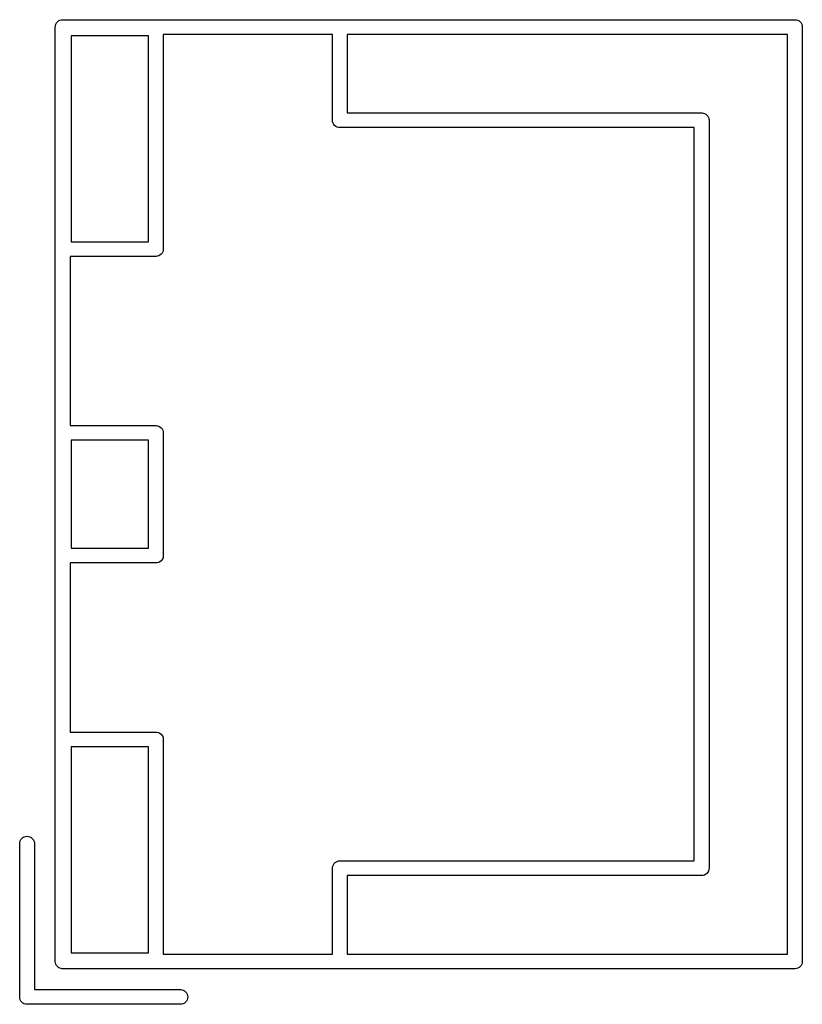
# Model space of a CAD drawing. Extents: x 0.02 to 3.89, y 0.07 to 3.88.
# Tile 158 of 172: x 2.64 to 2.89, y 3.54 to 3.86. Entities that reach past the tile are written whole.
import ezdxf

# ---------------------------------------------------------------- set-up
doc = ezdxf.new("R2010")
doc.units = 0
doc.header["$MEASUREMENT"] = 0
doc.layers.add('BLACK', color=7, linetype='CONTINUOUS')

msp = doc.modelspace()

# ---------------------------------------------------------------- linework, layer by layer
at = {"layer": 'BLACK', "linetype": 'CONTINUOUS'}
for p, q in [((2.65073, 3.86038), (2.65114, 3.86059)), ((2.65114, 3.86059), (2.65158, 3.86073)), ((2.65158, 3.86073), (2.65193, 3.86076)), ((2.65193, 3.86076), (2.65205, 3.86078)), ((2.65205, 3.86078), (2.65216, 3.86076)), ((2.65216, 3.86076), (2.88697, 3.86076)), ((2.88697, 3.86076), (2.88709, 3.86078)), ((2.88709, 3.86078), (2.8872, 3.86076)), ((2.8872, 3.86076), (2.88755, 3.86073)), ((2.88755, 3.86073), (2.88799, 3.86059)), ((2.88799, 3.86059), (2.88841, 3.86038)), ((2.64967, 3.8584), (2.64972, 3.85886)), ((2.64969, 3.85829), (2.64967, 3.8584)), ((2.64969, 3.55852), (2.64969, 3.85829)), ((2.64972, 3.85886), (2.64985, 3.85931)), ((2.64985, 3.85931), (2.65007, 3.85972)), ((2.65007, 3.85972), (2.65037, 3.86008)), ((2.65037, 3.86008), (2.65073, 3.86038)), ((2.88841, 3.86038), (2.88876, 3.86008)), ((2.88876, 3.86008), (2.88906, 3.85972)), ((2.88906, 3.85972), (2.88928, 3.85931)), ((2.88928, 3.85931), (2.88941, 3.85886)), ((2.88941, 3.85886), (2.88946, 3.8584)), ((2.88946, 3.8584), (2.88945, 3.85829)), ((2.88945, 3.85829), (2.88945, 3.55852)), ((2.6548, 3.85565), (2.6548, 3.7895)), ((2.67961, 3.85565), (2.6548, 3.85565)), ((2.67961, 3.7895), (2.67961, 3.85565)), ((2.68433, 3.85604), (2.68433, 3.78726)), ((2.73866, 3.85604), (2.68433, 3.85604)), ((2.73866, 3.8286), (2.73866, 3.85604)), ((2.88472, 3.85604), (2.74339, 3.85604)), ((2.74339, 3.85604), (2.74339, 3.83084)), ((2.88472, 3.56076), (2.88472, 3.85604)), ((2.74339, 3.83084), (2.85705, 3.83084)), ((2.85705, 3.83084), (2.85717, 3.83085)), ((2.85717, 3.83085), (2.85728, 3.83084)), ((2.85728, 3.83084), (2.85728, 3.83084)), ((2.85728, 3.83084), (2.85763, 3.83081)), ((2.85763, 3.83081), (2.85807, 3.83067)), ((2.85807, 3.83067), (2.85848, 3.83045)), ((2.85848, 3.83045), (2.85884, 3.83016)), ((2.85884, 3.83016), (2.85914, 3.8298)), ((2.85914, 3.8298), (2.85936, 3.82939)), ((2.85936, 3.82939), (2.85949, 3.82894)), ((2.85949, 3.82894), (2.85952, 3.82865)), ((2.73865, 3.82848), (2.73866, 3.8286)), ((2.7387, 3.82802), (2.73865, 3.82848)), ((2.73883, 3.82757), (2.7387, 3.82802)), ((2.73905, 3.82716), (2.73883, 3.82757)), ((2.73935, 3.8268), (2.73905, 3.82716)), ((2.7397, 3.82651), (2.73935, 3.8268)), ((2.74012, 3.82629), (2.7397, 3.82651)), ((2.74056, 3.82615), (2.74012, 3.82629)), ((2.74091, 3.82612), (2.74056, 3.82615)), ((2.74102, 3.82611), (2.74091, 3.82612)), ((2.74091, 3.82612), (2.74091, 3.82612)), ((2.74114, 3.82612), (2.74102, 3.82611)), ((2.8548, 3.82612), (2.74114, 3.82612)), ((2.8548, 3.70852), (2.8548, 3.82612)), ((2.85952, 3.82865), (2.85954, 3.82848)), ((2.85954, 3.82848), (2.85953, 3.82836)), ((2.85953, 3.82836), (2.85953, 3.58844)), ((2.6548, 3.7895), (2.67961, 3.7895)), ((2.68185, 3.78478), (2.65441, 3.78478)), ((2.65441, 3.78478), (2.65441, 3.73045)), ((2.68197, 3.78477), (2.68185, 3.78478)), ((2.68208, 3.78478), (2.68197, 3.78477)), ((2.68243, 3.78481), (2.68208, 3.78478)), ((2.68208, 3.78478), (2.68208, 3.78478)), ((2.68288, 3.78495), (2.68243, 3.78481)), ((2.68329, 3.78517), (2.68288, 3.78495)), ((2.68365, 3.78546), (2.68329, 3.78517)), ((2.68394, 3.78582), (2.68365, 3.78546)), ((2.68416, 3.78623), (2.68394, 3.78582)), ((2.6843, 3.78668), (2.68416, 3.78623)), ((2.68434, 3.78714), (2.6843, 3.78668)), ((2.68433, 3.78726), (2.68434, 3.78714)), ((2.65441, 3.73045), (2.68185, 3.73045)), ((2.68185, 3.73045), (2.68197, 3.73046)), ((2.68197, 3.73046), (2.68208, 3.73045)), ((2.68208, 3.73045), (2.68243, 3.73041)), ((2.68243, 3.73041), (2.68288, 3.73028)), ((2.68288, 3.73028), (2.68329, 3.73006)), ((2.68329, 3.73006), (2.68365, 3.72976)), ((2.68365, 3.72976), (2.68394, 3.72941)), ((2.68394, 3.72941), (2.68416, 3.72899)), ((2.68416, 3.72899), (2.6843, 3.72855)), ((2.6843, 3.72855), (2.68434, 3.72809)), ((2.68434, 3.72809), (2.68433, 3.72797)), ((2.68433, 3.72797), (2.68433, 3.68883)), ((2.6548, 3.72572), (2.6548, 3.69108)), ((2.67961, 3.72572), (2.6548, 3.72572)), ((2.67961, 3.69108), (2.67961, 3.72572)), ((2.8548, 3.59069), (2.8548, 3.70852)), ((2.6548, 3.69108), (2.67961, 3.69108)), ((2.68329, 3.68674), (2.68288, 3.68652)), ((2.68365, 3.68704), (2.68329, 3.68674)), ((2.68394, 3.6874), (2.68365, 3.68704)), ((2.68416, 3.68781), (2.68394, 3.6874)), ((2.6843, 3.68825), (2.68416, 3.68781)), ((2.68434, 3.68872), (2.6843, 3.68825)), ((2.68433, 3.68883), (2.68434, 3.68872)), ((2.68185, 3.68635), (2.65441, 3.68635)), ((2.65441, 3.68635), (2.65441, 3.63202)), ((2.68197, 3.68634), (2.68185, 3.68635)), ((2.68208, 3.68635), (2.68197, 3.68634)), ((2.68243, 3.68639), (2.68208, 3.68635)), ((2.68208, 3.68635), (2.68208, 3.68635)), ((2.68288, 3.68652), (2.68243, 3.68639)), ((2.65441, 3.63202), (2.68185, 3.63202)), ((2.68185, 3.63202), (2.68197, 3.63204)), ((2.68197, 3.63204), (2.68208, 3.63202)), ((2.68208, 3.63202), (2.68243, 3.63199)), ((2.68243, 3.63199), (2.68288, 3.63185)), ((2.68288, 3.63185), (2.68329, 3.63163)), ((2.68329, 3.63163), (2.68365, 3.63134)), ((2.68365, 3.63134), (2.68394, 3.63098)), ((2.68394, 3.63098), (2.68416, 3.63057)), ((2.68416, 3.63057), (2.6843, 3.63012)), ((2.6843, 3.63012), (2.68434, 3.62966)), ((2.68434, 3.62966), (2.68433, 3.62955)), ((2.6548, 3.6273), (2.6548, 3.56116)), ((2.67961, 3.6273), (2.6548, 3.6273)), ((2.67961, 3.56116), (2.67961, 3.6273)), ((2.68433, 3.62955), (2.68433, 3.56076)), ((2.63895, 3.59788), (2.63931, 3.59817)), ((2.63931, 3.59817), (2.63972, 3.59839)), ((2.63972, 3.59839), (2.64017, 3.59852)), ((2.64017, 3.59852), (2.64063, 3.59857)), ((2.64063, 3.59857), (2.64109, 3.59852)), ((2.64109, 3.59852), (2.64154, 3.59839)), ((2.64154, 3.59839), (2.64195, 3.59817)), ((2.64195, 3.59817), (2.64231, 3.59788)), ((2.63827, 3.59631), (2.6383, 3.59666)), ((2.63827, 3.5471), (2.63827, 3.59631)), ((2.6383, 3.59666), (2.63844, 3.59711)), ((2.63844, 3.59711), (2.63866, 3.59752)), ((2.63866, 3.59752), (2.63895, 3.59788)), ((2.64231, 3.59788), (2.6426, 3.59752)), ((2.6426, 3.59752), (2.64282, 3.59711)), ((2.64282, 3.59711), (2.64296, 3.59666)), ((2.64296, 3.59666), (2.64299, 3.59631)), ((2.64299, 3.59631), (2.64299, 3.54935)), ((2.73865, 3.58832), (2.7387, 3.58879)), ((2.7387, 3.58879), (2.73883, 3.58923)), ((2.73883, 3.58923), (2.73905, 3.58964)), ((2.73905, 3.58964), (2.73935, 3.59)), ((2.73935, 3.59), (2.7397, 3.5903)), ((2.7397, 3.5903), (2.74012, 3.59052)), ((2.74012, 3.59052), (2.74056, 3.59065)), ((2.74056, 3.59065), (2.74091, 3.59069)), ((2.74091, 3.59069), (2.74102, 3.5907)), ((2.74091, 3.59069), (2.74091, 3.59069)), ((2.74102, 3.5907), (2.74114, 3.59069)), ((2.74114, 3.59069), (2.8548, 3.59069)), ((2.73866, 3.58821), (2.73865, 3.58832)), ((2.73866, 3.56076), (2.73866, 3.58821)), ((2.85705, 3.58596), (2.74339, 3.58596)), ((2.74339, 3.58596), (2.74339, 3.56076)), ((2.85717, 3.58595), (2.85705, 3.58596)), ((2.85728, 3.58596), (2.85717, 3.58595)), ((2.85763, 3.58599), (2.85728, 3.58596)), ((2.85728, 3.58596), (2.85728, 3.58596)), ((2.85807, 3.58613), (2.85763, 3.58599)), ((2.85848, 3.58635), (2.85807, 3.58613)), ((2.85884, 3.58664), (2.85848, 3.58635)), ((2.85914, 3.587), (2.85884, 3.58664)), ((2.85936, 3.58741), (2.85914, 3.587)), ((2.85949, 3.58786), (2.85936, 3.58741)), ((2.85954, 3.58832), (2.85949, 3.58786)), ((2.85953, 3.58844), (2.85954, 3.58832)), ((2.6548, 3.56116), (2.67961, 3.56116)), ((2.68433, 3.56076), (2.73866, 3.56076)), ((2.74339, 3.56076), (2.88472, 3.56076)), ((2.64967, 3.5584), (2.64969, 3.55852)), ((2.64972, 3.55794), (2.64967, 3.5584)), ((2.64985, 3.55749), (2.64972, 3.55794)), ((2.65007, 3.55708), (2.64985, 3.55749)), ((2.65037, 3.55672), (2.65007, 3.55708)), ((2.88906, 3.55708), (2.88876, 3.55672)), ((2.88928, 3.55749), (2.88906, 3.55708)), ((2.88941, 3.55794), (2.88928, 3.55749)), ((2.88946, 3.5584), (2.88941, 3.55794)), ((2.88945, 3.55852), (2.88946, 3.5584)), ((2.65073, 3.55643), (2.65037, 3.55672)), ((2.65114, 3.55621), (2.65073, 3.55643)), ((2.65158, 3.55607), (2.65114, 3.55621)), ((2.65193, 3.55604), (2.65158, 3.55607)), ((2.65205, 3.55603), (2.65193, 3.55604)), ((2.65193, 3.55604), (2.65193, 3.55604)), ((2.65216, 3.55604), (2.65205, 3.55603)), ((2.88697, 3.55604), (2.65216, 3.55604)), ((2.88709, 3.55603), (2.88697, 3.55604)), ((2.8872, 3.55604), (2.88709, 3.55603)), ((2.88755, 3.55607), (2.8872, 3.55604)), ((2.8872, 3.55604), (2.8872, 3.55604)), ((2.88799, 3.55621), (2.88755, 3.55607)), ((2.88841, 3.55643), (2.88799, 3.55621)), ((2.88876, 3.55672), (2.88841, 3.55643)), ((2.64299, 3.54935), (2.68996, 3.54935)), ((2.68996, 3.54935), (2.69031, 3.54931)), ((2.69031, 3.54931), (2.69075, 3.54918)), ((2.69075, 3.54918), (2.69116, 3.54896)), ((2.69116, 3.54896), (2.69152, 3.54866)), ((2.69152, 3.54866), (2.69182, 3.5483)), ((2.69182, 3.5483), (2.69204, 3.54789)), ((2.69204, 3.54789), (2.69217, 3.54745)), ((2.69217, 3.54745), (2.69222, 3.54698)), ((2.63826, 3.54698), (2.63827, 3.5471)), ((2.6383, 3.54652), (2.63826, 3.54698)), ((2.63844, 3.54608), (2.6383, 3.54652)), ((2.63866, 3.54567), (2.63844, 3.54608)), ((2.63895, 3.54531), (2.63866, 3.54567)), ((2.63931, 3.54501), (2.63895, 3.54531)), ((2.63972, 3.54479), (2.63931, 3.54501)), ((2.64017, 3.54466), (2.63972, 3.54479)), ((2.64051, 3.54462), (2.64017, 3.54466)), ((2.64063, 3.54461), (2.64051, 3.54462)), ((2.64051, 3.54462), (2.64051, 3.54462)), ((2.64075, 3.54462), (2.64063, 3.54461)), ((2.68996, 3.54462), (2.64075, 3.54462)), ((2.69031, 3.54466), (2.68996, 3.54462)), ((2.69075, 3.54479), (2.69031, 3.54466)), ((2.69116, 3.54501), (2.69075, 3.54479)), ((2.69152, 3.54531), (2.69116, 3.54501)), ((2.69182, 3.54567), (2.69152, 3.54531)), ((2.69204, 3.54608), (2.69182, 3.54567)), ((2.69217, 3.54652), (2.69204, 3.54608)), ((2.69222, 3.54698), (2.69217, 3.54652))]:
    msp.add_line(p, q, dxfattribs=at)

doc.saveas('drawing.dxf')
